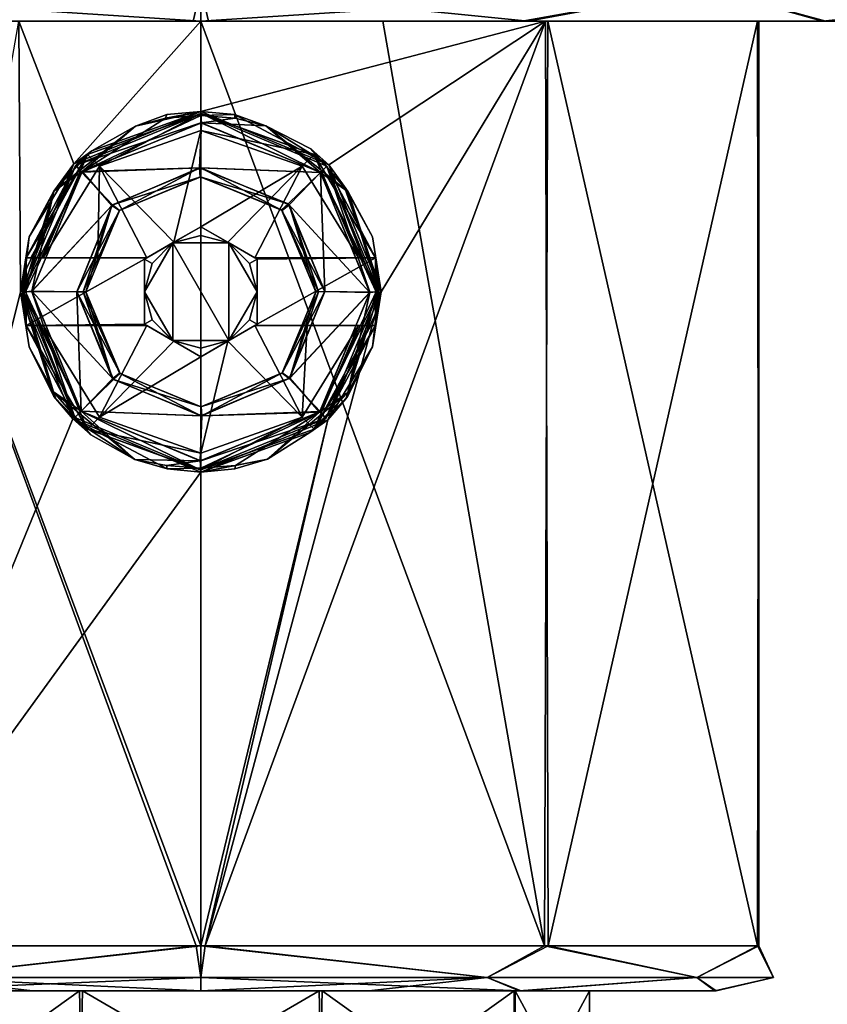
# Model space of a CAD drawing. Header units: metres. Extents: x -106 to 106, y -111 to 81.
# Tile 27 of 29: x 72 to 90, y 48 to 70. Entities that reach past the tile are written whole.
import ezdxf

# ---------------------------------------------------------------- set-up
doc = ezdxf.new("R2010")
doc.units = ezdxf.units.M
doc.layers.add('solid_20_422_013_000', color=7, linetype='CONTINUOUS')

msp = doc.modelspace()

# ---------------------------------------------------------------- linework, layer by layer
at = {"layer": 'solid_20_422_013_000'}
for points in [[(65.299713, 70.33223, -27.03989), (76.5, 70.33223, -29.267767), (69.235893, 69.599998, -26.522692)], [(65.299713, 70.33223, 27.03989), (69.365036, 69.599998, 26.557461), (76.498596, 69.599998, 27.5)], [(76.5, 70.33223, 29.267767), (65.299713, 70.33223, 27.03989), (76.498596, 69.599998, 27.5)], [(76.5, 70.33223, -29.267767), (76.331993, 69.599998, -27.499487), (69.235893, 69.599998, -26.522692)], [(76.5, 70.33223, -29.267767), (76.501564, 69.599998, -27.5), (76.331993, 69.599998, -27.499487)], [(76.5, 70.33223, 29.267767), (76.498596, 69.599998, 27.5), (76.667854, 69.599998, 27.499487)], [(87.700287, 70.33223, -27.03989), (76.501564, 69.599998, -27.5), (76.5, 70.33223, -29.267767)], [(76.5, 70.33223, 29.267767), (76.667854, 69.599998, 27.499487), (83.763962, 69.599998, 26.522732)], [(87.700287, 70.33223, 27.03989), (76.5, 70.33223, 29.267767), (83.763962, 69.599998, 26.522732)], [(87.700287, 70.33223, -27.03989), (83.635124, 69.599998, -26.557421), (76.501564, 69.599998, -27.5)], [(87.700287, 70.33223, -27.03989), (90.296646, 69.599998, -23.786655), (83.635124, 69.599998, -26.557421)], [(87.700287, 70.33223, 27.03989), (83.763962, 69.599998, 26.522732), (90.369064, 69.599998, 23.744745)], [(97.195435, 70.33223, 20.695436), (87.700287, 70.33223, 27.03989), (90.369064, 69.599998, 23.744745)], [(87.700287, 70.33223, -27.03989), (97.195435, 70.33223, -20.695436), (90.296646, 69.599998, -23.786655)], [(97.195435, 70.33223, -20.695436), (95.983017, 69.599998, -19.407423), (90.296646, 69.599998, -23.786655)], [(97.195435, 70.33223, 20.695436), (90.369064, 69.599998, 23.744745), (96.01371, 69.599998, 19.376944)], [(52.673527, 69.599998, 13.728121), (49.937359, 69.599998, 7.116449), (76.5, 69.599998, 13)], [(68.849533, 69.599998, 10.508718), (76.5, 69.599998, 13), (49.937359, 69.599998, 7.116449)], [(100.326553, 69.599998, -13.727984), (76.5, 69.599998, -13), (52.656326, 69.599998, -13.698055)], [(72.459999, 69.599998, -12.355215), (52.656326, 69.599998, -13.698055), (76.5, 69.599998, -13)], [(100.326553, 69.599998, -13.727984), (52.656326, 69.599998, -13.698055), (56.986179, 69.599998, -19.376833)], [(100.343597, 69.599998, 13.69819), (52.673527, 69.599998, 13.728121), (76.5, 69.599998, 13)], [(96.01371, 69.599998, 19.376944), (57.01709, 69.599998, 19.407536), (52.673527, 69.599998, 13.728121)], [(100.343597, 69.599998, 13.69819), (96.01371, 69.599998, 19.376944), (52.673527, 69.599998, 13.728121)], [(95.983017, 69.599998, -19.407423), (56.986179, 69.599998, -19.376833), (62.630802, 69.599998, -23.744667)], [(95.983017, 69.599998, -19.407423), (100.326553, 69.599998, -13.727984), (56.986179, 69.599998, -19.376833)], [(90.369064, 69.599998, 23.744745), (62.703495, 69.599998, 23.786736), (57.01709, 69.599998, 19.407536)], [(96.01371, 69.599998, 19.376944), (90.369064, 69.599998, 23.744745), (57.01709, 69.599998, 19.407536)], [(90.296646, 69.599998, -23.786655), (62.630802, 69.599998, -23.744667), (69.235893, 69.599998, -26.522692)], [(90.296646, 69.599998, -23.786655), (95.983017, 69.599998, -19.407423), (62.630802, 69.599998, -23.744667)], [(83.763962, 69.599998, 26.522732), (69.365036, 69.599998, 26.557461), (62.703495, 69.599998, 23.786736)], [(90.369064, 69.599998, 23.744745), (83.763962, 69.599998, 26.522732), (62.703495, 69.599998, 23.786736)], [(68.794022, 49.099998, 10.469857), (76.399704, 49.099998, 12.999613), (68.849533, 69.599998, 10.508718)], [(68.849533, 69.599998, 10.508718), (76.5, 49.099998, 13), (76.5, 69.599998, 13)], [(76.399704, 49.099998, 12.999613), (76.5, 49.099998, 13), (68.849533, 69.599998, 10.508718)], [(72.5, 63.599998, -12.369317), (68.875031, 49.099998, -10.528999), (72.459999, 69.599998, -12.355215)], [(83.635124, 69.599998, -26.557421), (69.235893, 69.599998, -26.522692), (76.331993, 69.599998, -27.499487)], [(83.635124, 69.599998, -26.557421), (90.296646, 69.599998, -23.786655), (69.235893, 69.599998, -26.522692)], [(76.667854, 69.599998, 27.499487), (76.498596, 69.599998, 27.5), (69.365036, 69.599998, 26.557461)], [(83.763962, 69.599998, 26.522732), (76.667854, 69.599998, 27.499487), (69.365036, 69.599998, 26.557461)], [(73.680435, 66.437263, -12.690408), (72.459999, 69.599998, -12.355215), (76.5, 69.599998, -13)], [(73.680435, 66.437263, -12.690408), (72.5, 63.599998, -12.369317), (72.459999, 69.599998, -12.355215)], [(73.680435, 66.437263, -12.690408), (76.5, 69.599998, -13), (76.5, 67.599998, -13)], [(83.635124, 69.599998, -26.557421), (76.331993, 69.599998, -27.499487), (76.501564, 69.599998, -27.5)], [(76.5, 69.599998, 13), (76.5, 49.099998, 13), (84.124969, 49.099998, 10.528999)], [(80.540001, 69.599998, 12.355215), (76.5, 69.599998, 13), (84.124969, 49.099998, 10.528999)], [(84.150467, 69.599998, -10.508718), (76.5, 67.599998, -13), (76.5, 69.599998, -13)], [(103.062683, 69.599998, -7.116297), (84.150467, 69.599998, -10.508718), (76.5, 69.599998, -13)], [(100.326553, 69.599998, -13.727984), (103.062683, 69.599998, -7.116297), (76.5, 69.599998, -13)], [(84.150467, 69.599998, -10.508718), (79.339111, 66.417702, -12.686115), (76.5, 67.599998, -13)], [(100.343597, 69.599998, 13.69819), (76.5, 69.599998, 13), (80.540001, 69.599998, 12.355215)], [(84.150467, 69.599998, -10.508718), (84.205978, 49.099998, -10.469857), (76.600296, 49.099998, -12.999613)], [(84.150467, 69.599998, -10.508718), (76.600296, 49.099998, -12.999613), (80.5, 63.599998, -12.369317)], [(84.150467, 69.599998, -10.508718), (80.5, 63.599998, -12.369317), (79.339111, 66.417702, -12.686115)], [(84.19809, 69.599998, 10.473439), (80.540001, 69.599998, 12.355215), (84.124969, 49.099998, 10.528999)], [(100.343597, 69.599998, 13.69819), (80.540001, 69.599998, 12.355215), (84.19809, 69.599998, 10.473439)], [(84.19809, 69.599998, 10.473439), (84.124969, 49.099998, 10.528999), (88.85128, 49.099998, 4.055358)], [(84.150467, 69.599998, -10.508718), (88.854843, 69.599998, -4.041787), (84.205978, 49.099998, -10.469857)], [(103.062683, 69.599998, -7.116297), (88.854843, 69.599998, -4.041787), (84.150467, 69.599998, -10.508718)], [(88.88723, 69.599998, 3.941628), (84.19809, 69.599998, 10.473439), (88.85128, 49.099998, 4.055358)], [(103.07576, 69.599998, 7.066522), (84.19809, 69.599998, 10.473439), (88.88723, 69.599998, 3.941628)], [(103.07576, 69.599998, 7.066522), (100.343597, 69.599998, 13.69819), (84.19809, 69.599998, 10.473439)], [(88.854843, 69.599998, -4.041787), (88.882202, 49.099998, -3.959944), (84.205978, 49.099998, -10.469857)], [(88.88723, 69.599998, 3.941628), (88.85128, 49.099998, 4.055358), (88.882202, 49.099998, -3.959944)], [(88.854843, 69.599998, -4.041787), (88.88723, 69.599998, 3.941628), (88.882202, 49.099998, -3.959944)], [(103.999893, 69.599998, -0.030452), (88.88723, 69.599998, 3.941628), (88.854843, 69.599998, -4.041787)], [(103.062683, 69.599998, -7.116297), (103.999893, 69.599998, -0.030452), (88.854843, 69.599998, -4.041787)], [(103.999893, 69.599998, -0.030452), (103.07576, 69.599998, 7.066522), (88.88723, 69.599998, 3.941628)], [(74.08094, 66.722603, -8.277155), (73.680435, 66.437263, -12.690408), (76.5, 67.599998, -13)], [(76.515854, 67.549965, -10.9), (73.723793, 66.409836, -10.9), (76.50325, 67.348602, -10.7)], [(73.986038, 66.646721, -12.051724), (73.723793, 66.409836, -10.9), (76.515854, 67.549965, -10.9)], [(73.867081, 66.269318, -8.7), (75.718155, 67.449532, -8.587481), (76.499557, 67.509315, -8.623)], [(76.515427, 67.348694, -8.7), (73.867081, 66.269318, -8.7), (76.499557, 67.509315, -8.623)], [(76.5, 67.550003, -12.051724), (73.986038, 66.646721, -12.051724), (76.515854, 67.549965, -10.9)], [(74.25087, 66.382431, -12.535121), (73.986038, 66.646721, -12.051724), (76.5, 67.550003, -12.051724)], [(74.08094, 66.722603, -8.277155), (76.5, 67.599998, -13), (75.050621, 67.274483, -8.5)], [(76.5, 67.17778, -12.535121), (74.25087, 66.382431, -12.535121), (76.5, 67.550003, -12.051724)], [(75.745354, 67.528168, -8.590795), (75.050621, 67.274483, -8.5), (76.5, 67.599998, -13)], [(75.718155, 67.449532, -8.587481), (75.050621, 67.274483, -8.5), (75.745354, 67.528168, -8.590795)], [(75.718155, 67.449532, -8.587481), (75.745354, 67.528168, -8.590795), (76.498177, 67.599998, -8.622004)], [(76.499557, 67.509315, -8.623), (75.718155, 67.449532, -8.587481), (76.498177, 67.599998, -8.622004)], [(76.498177, 67.599998, -8.622004), (75.745354, 67.528168, -8.590795), (76.5, 67.599998, -13)], [(77.248299, 67.529381, -8.591336), (76.498177, 67.599998, -8.622004), (76.5, 67.599998, -13)], [(76.499557, 67.509315, -8.623), (76.498177, 67.599998, -8.622004), (77.248299, 67.529381, -8.591336)], [(77.262337, 67.452583, -8.589235), (76.499557, 67.509315, -8.623), (77.248299, 67.529381, -8.591336)], [(76.515427, 67.348694, -8.7), (76.499557, 67.509315, -8.623), (77.262337, 67.452583, -8.589235)], [(77.248299, 67.529381, -8.591336), (76.5, 67.599998, -13), (79.339111, 66.417702, -12.686115)], [(79.013962, 66.646721, -12.051724), (76.5, 67.550003, -12.051724), (76.515854, 67.549965, -10.9)], [(76.5, 67.17778, -12.535121), (76.5, 67.550003, -12.051724), (79.013962, 66.646721, -12.051724)], [(76.515854, 67.549965, -10.9), (76.50325, 67.348602, -10.7), (79.154549, 66.248138, -10.7)], [(79.298668, 66.387459, -10.9), (76.515854, 67.549965, -10.9), (79.154549, 66.248138, -10.7)], [(79.013962, 66.646721, -12.051724), (76.515854, 67.549965, -10.9), (79.298668, 66.387459, -10.9)], [(77.248299, 67.529381, -8.591336), (79.339111, 66.417702, -12.686115), (77.942062, 67.277359, -8.5)], [(77.262337, 67.452583, -8.589235), (77.248299, 67.529381, -8.591336), (77.942062, 67.277359, -8.5)], [(74.08094, 66.722603, -8.277155), (75.050621, 67.274483, -8.5), (73.239937, 65.830353, -8.5)], [(73.867081, 66.269318, -8.7), (73.239937, 65.830353, -8.5), (75.050621, 67.274483, -8.5)], [(73.723793, 66.409836, -10.9), (73.849709, 66.251724, -10.7), (76.50325, 67.348602, -10.7)], [(76.50325, 67.348602, -10.7), (73.849709, 66.251724, -10.7), (76.500061, 66.349854, -10.7)], [(73.867081, 66.269318, -8.7), (75.050621, 67.274483, -8.5), (75.718155, 67.449532, -8.587481)], [(76.473846, 66.349724, -8.7), (73.867081, 66.269318, -8.7), (76.515427, 67.348694, -8.7)], [(76.473846, 66.349724, -8.7), (76.515427, 67.348694, -8.7), (79.154747, 66.247612, -8.7)], [(79.154549, 66.248138, -10.7), (76.50325, 67.348602, -10.7), (76.500061, 66.349854, -10.7)], [(76.515427, 67.348694, -8.7), (77.262337, 67.452583, -8.589235), (77.942062, 67.277359, -8.5)], [(79.154747, 66.247612, -8.7), (76.515427, 67.348694, -8.7), (77.942062, 67.277359, -8.5)], [(77.942062, 67.277359, -8.5), (79.339111, 66.417702, -12.686115), (78.939758, 66.769791, -8.27139)], [(79.767952, 65.818779, -8.5), (77.942062, 67.277359, -8.5), (78.939758, 66.769791, -8.27139)], [(79.154747, 66.247612, -8.7), (77.942062, 67.277359, -8.5), (79.767952, 65.818779, -8.5)], [(75.899551, 64.696709, -12.944056), (74.25087, 66.382431, -12.535121), (76.5, 67.17778, -12.535121)], [(76.5, 65.043373, -12.925397), (75.899551, 64.696709, -12.944056), (76.5, 67.17778, -12.535121)], [(78.74913, 66.382431, -12.535121), (76.5, 67.17778, -12.535121), (79.013962, 66.646721, -12.051724)], [(76.5, 65.043373, -12.925397), (76.5, 67.17778, -12.535121), (78.74913, 66.382431, -12.535121)], [(73.986038, 66.646721, -12.051724), (72.621857, 64.349998, -12.051724), (73.723793, 66.409836, -10.9)], [(72.727173, 64.349998, -12.355588), (72.621857, 64.349998, -12.051724), (73.986038, 66.646721, -12.051724)], [(73.001717, 64.349998, -12.535121), (72.727173, 64.349998, -12.355588), (73.986038, 66.646721, -12.051724)], [(74.25087, 66.382431, -12.535121), (73.001717, 64.349998, -12.535121), (73.986038, 66.646721, -12.051724)], [(73.32093, 65.944351, -8.007739), (74.08094, 66.722603, -8.277155), (73.239937, 65.830353, -8.5)], [(73.32093, 65.944351, -8.007739), (73.680435, 66.437263, -12.690408), (74.08094, 66.722603, -8.277155)], [(78.74913, 66.382431, -12.535121), (79.013962, 66.646721, -12.051724), (79.998283, 64.349998, -12.535121)], [(78.939758, 66.769791, -8.27139), (79.339111, 66.417702, -12.686115), (79.678955, 65.944511, -8.0076)], [(79.767952, 65.818779, -8.5), (78.939758, 66.769791, -8.27139), (79.718094, 65.890495, -8)], [(78.939758, 66.769791, -8.27139), (79.678955, 65.944511, -8.0076), (79.718094, 65.890495, -8)], [(80.378143, 64.349998, -11.5), (79.013962, 66.646721, -12.051724), (79.298668, 66.387459, -10.9)], [(80.378143, 64.349998, -11.5), (80.378143, 64.349998, -12.051724), (79.013962, 66.646721, -12.051724)], [(79.998283, 64.349998, -12.535121), (79.013962, 66.646721, -12.051724), (80.378143, 64.349998, -12.051724)], [(72.5, 63.599998, -8), (72.5, 63.599998, -12.369317), (73.680435, 66.437263, -12.690408)], [(72.689781, 64.817482, -8), (72.5, 63.599998, -8), (73.680435, 66.437263, -12.690408)], [(73.723793, 66.409836, -10.9), (72.550003, 63.599998, -10.9), (73.849709, 66.251724, -10.7)], [(72.550003, 63.599998, -11.5), (72.550003, 63.599998, -10.9), (73.723793, 66.409836, -10.9)], [(72.568008, 63.976719, -11.5), (72.550003, 63.599998, -11.5), (73.723793, 66.409836, -10.9)], [(72.621857, 64.349998, -11.5), (72.568008, 63.976719, -11.5), (73.723793, 66.409836, -10.9)], [(72.621857, 64.349998, -12.051724), (72.621857, 64.349998, -11.5), (73.723793, 66.409836, -10.9)], [(72.689781, 64.817482, -8), (73.680435, 66.437263, -12.690408), (73.28186, 65.890434, -8)], [(74.211388, 64.349998, -12.791321), (73.001717, 64.349998, -12.535121), (74.25087, 66.382431, -12.535121)], [(73.28186, 65.890434, -8), (73.680435, 66.437263, -12.690408), (73.32093, 65.944351, -8.007739)], [(75.299042, 64.349998, -12.928216), (74.211388, 64.349998, -12.791321), (74.25087, 66.382431, -12.535121)], [(75.899551, 64.696709, -12.944056), (75.299042, 64.349998, -12.928216), (74.25087, 66.382431, -12.535121)], [(77.100449, 64.696709, -12.944056), (76.5, 65.043373, -12.925397), (78.74913, 66.382431, -12.535121)], [(77.100449, 64.696709, -12.944056), (78.74913, 66.382431, -12.535121), (77.700958, 64.349998, -12.928216)], [(78.74913, 66.382431, -12.535121), (79.998283, 64.349998, -12.535121), (77.700958, 64.349998, -12.928216)], [(79.298668, 66.387459, -10.9), (79.154549, 66.248138, -10.7), (80.250885, 63.594982, -10.7)], [(79.298668, 66.387459, -10.9), (80.250885, 63.594982, -10.7), (80.391731, 63.599998, -10.758893)], [(79.298668, 66.387459, -10.9), (80.391731, 63.599998, -10.758893), (80.449997, 63.599998, -10.9)], [(80.378143, 64.349998, -11.5), (79.298668, 66.387459, -10.9), (80.449997, 63.599998, -10.9)], [(79.678955, 65.944511, -8.0076), (79.339111, 66.417702, -12.686115), (80.5, 63.599998, -12.369317)], [(72.608269, 63.599998, -10.758893), (73.849709, 66.251724, -10.7), (72.550003, 63.599998, -10.9)], [(72.608269, 63.599998, -10.758893), (72.749115, 63.605019, -10.7), (73.849709, 66.251724, -10.7)], [(73.849709, 66.251724, -10.7), (72.749115, 63.605019, -10.7), (74.538048, 65.526703, -10.7)], [(73.867081, 66.269318, -8.7), (72.749123, 63.615284, -8.7), (73.239937, 65.830353, -8.5)], [(74.524498, 65.512703, -8.7), (72.749123, 63.615284, -8.7), (73.867081, 66.269318, -8.7)], [(73.849709, 66.251724, -10.7), (74.538048, 65.526703, -10.7), (76.500061, 66.349854, -10.7)], [(76.473846, 66.349724, -8.7), (74.524498, 65.512703, -8.7), (73.867081, 66.269318, -8.7)], [(74.69294, 65.39917, -8.9), (74.524498, 65.512703, -8.7), (76.473846, 66.349724, -8.7)], [(76.500061, 66.349854, -10.7), (74.538048, 65.526703, -10.7), (76.5, 66.150002, -10.5)], [(76.488838, 66.149979, -8.9), (74.69294, 65.39917, -8.9), (76.473846, 66.349724, -8.7)], [(78.441147, 65.54776, -8.7), (76.473846, 66.349724, -8.7), (79.154747, 66.247612, -8.7)], [(76.488838, 66.149979, -8.9), (76.473846, 66.349724, -8.7), (78.441147, 65.54776, -8.7)], [(76.500061, 66.349854, -10.7), (76.5, 66.150002, -10.5), (78.303123, 65.403122, -10.5)], [(78.459648, 65.529083, -10.7), (76.500061, 66.349854, -10.7), (78.303123, 65.403122, -10.5)], [(79.154549, 66.248138, -10.7), (76.500061, 66.349854, -10.7), (78.459648, 65.529083, -10.7)], [(78.441147, 65.54776, -8.7), (79.154747, 66.247612, -8.7), (80.250877, 63.584717, -8.7)], [(79.154549, 66.248138, -10.7), (78.459648, 65.529083, -10.7), (79.250839, 63.60421, -10.7)], [(80.250885, 63.594982, -10.7), (79.154549, 66.248138, -10.7), (79.250839, 63.60421, -10.7)], [(79.154747, 66.247612, -8.7), (80.449966, 63.583904, -8.5), (80.391418, 63.599998, -8.641421)], [(79.154747, 66.247612, -8.7), (79.767952, 65.818779, -8.5), (80.449966, 63.583904, -8.5)], [(79.154747, 66.247612, -8.7), (80.391418, 63.599998, -8.641421), (80.250877, 63.584717, -8.7)], [(73.28186, 65.890434, -8), (73.32093, 65.944351, -8.007739), (73.239937, 65.830353, -8.5)], [(74.538048, 65.526703, -10.7), (74.696877, 65.403122, -10.5), (76.5, 66.150002, -10.5)], [(74.696877, 65.403122, -10.5), (74.69294, 65.39917, -8.9), (76.488838, 66.149979, -8.9)], [(76.5, 66.150002, -10.5), (74.696877, 65.403122, -10.5), (76.488838, 66.149979, -8.9)], [(76.5, 66.150002, -10.5), (76.488838, 66.149979, -8.9), (78.291245, 65.414917, -8.9)], [(78.291245, 65.414917, -8.9), (76.488838, 66.149979, -8.9), (78.441147, 65.54776, -8.7)], [(78.303123, 65.403122, -10.5), (76.5, 66.150002, -10.5), (78.291245, 65.414917, -8.9)], [(79.678955, 65.944511, -8.0076), (80.5, 63.599998, -12.369317), (79.718094, 65.890495, -8)], [(72.689781, 64.817482, -8), (73.239937, 65.830353, -8.5), (72.550018, 63.610729, -8.5)], [(72.608582, 63.599998, -8.641421), (72.550018, 63.610729, -8.5), (73.239937, 65.830353, -8.5)], [(72.608582, 63.599998, -8.641421), (73.239937, 65.830353, -8.5), (72.749123, 63.615284, -8.7)], [(72.689781, 64.817482, -8), (73.28186, 65.890434, -8), (73.239937, 65.830353, -8.5)], [(79.718094, 65.890495, -8), (80.5, 63.599998, -12.369317), (80.310204, 64.817513, -8)], [(79.767952, 65.818779, -8.5), (79.718094, 65.890495, -8), (80.310204, 64.817513, -8)], [(79.767952, 65.818779, -8.5), (80.5, 63.599998, -8), (80.449966, 63.583904, -8.5)], [(79.767952, 65.818779, -8.5), (80.310204, 64.817513, -8), (80.5, 63.599998, -8)], [(72.749115, 63.605019, -10.7), (73.749161, 63.595791, -10.7), (74.538048, 65.526703, -10.7)], [(74.524498, 65.512703, -8.7), (73.749199, 63.595985, -8.7), (72.749123, 63.615284, -8.7)], [(74.538048, 65.526703, -10.7), (73.749161, 63.595791, -10.7), (74.696877, 65.403122, -10.5)], [(73.891136, 63.599998, -8.758295), (73.749199, 63.595985, -8.7), (74.524498, 65.512703, -8.7)], [(73.891136, 63.599998, -8.758295), (74.524498, 65.512703, -8.7), (73.949997, 63.599998, -8.9)], [(74.69294, 65.39917, -8.9), (73.949997, 63.599998, -8.9), (74.524498, 65.512703, -8.7)], [(78.291245, 65.414917, -8.9), (78.441147, 65.54776, -8.7), (79.250801, 63.604015, -8.7)], [(78.459648, 65.529083, -10.7), (78.303123, 65.403122, -10.5), (79.050003, 63.599998, -10.5)], [(79.250801, 63.604015, -8.7), (78.441147, 65.54776, -8.7), (80.250877, 63.584717, -8.7)], [(78.459648, 65.529083, -10.7), (79.050003, 63.599998, -10.5), (79.108543, 63.599998, -10.641384)], [(78.459648, 65.529083, -10.7), (79.108543, 63.599998, -10.641384), (79.250839, 63.60421, -10.7)], [(73.891457, 63.599998, -10.641384), (74.696877, 65.403122, -10.5), (73.749161, 63.595791, -10.7)], [(73.891457, 63.599998, -10.641384), (73.949997, 63.599998, -10.5), (74.696877, 65.403122, -10.5)], [(74.696877, 65.403122, -10.5), (73.949997, 63.599998, -10.5), (74.69294, 65.39917, -8.9)], [(73.949997, 63.599998, -10.5), (73.949997, 63.599998, -8.9), (74.69294, 65.39917, -8.9)], [(78.291245, 65.414917, -8.9), (79.250801, 63.604015, -8.7), (79.108864, 63.599998, -8.758295)], [(78.291245, 65.414917, -8.9), (79.108864, 63.599998, -8.758295), (79.050003, 63.599998, -8.9)], [(78.303123, 65.403122, -10.5), (78.291245, 65.414917, -8.9), (79.050003, 63.599998, -8.9)], [(79.050003, 63.599998, -10.5), (78.303123, 65.403122, -10.5), (79.050003, 63.599998, -8.9)], [(76.5, 65.043373, -9.5), (75.25, 64.321686, -11.5), (75.299042, 64.349998, -11.5)], [(75.875, 64.682533, -9.5), (75.25, 64.321686, -11.5), (76.5, 65.043373, -9.5)], [(76.5, 65.043373, -12.925397), (75.299042, 64.349998, -12.928216), (75.899551, 64.696709, -12.944056)], [(75.299042, 64.349998, -11.5), (75.299042, 64.349998, -12.928216), (76.5, 65.043373, -12.925397)], [(76.5, 65.043373, -9.5), (75.299042, 64.349998, -11.5), (76.5, 65.043373, -12.925397)], [(76.5, 64.849548, -9.5), (75.875, 64.682533, -9.5), (76.5, 65.043373, -9.5)], [(76.5, 64.849548, -9.5), (75.877609, 64.684036, -8.599811), (75.875, 64.682533, -9.5)], [(76.5, 64.849548, -9.5), (77.123192, 64.683571, -8.599773), (75.877609, 64.684036, -8.599811)], [(76.5, 65.043373, -12.925397), (77.700958, 64.349998, -12.928216), (77.700958, 64.349998, -11.5)], [(77.75, 64.321686, -9.5), (76.5, 65.043373, -12.925397), (77.700958, 64.349998, -11.5)], [(77.100449, 64.696709, -12.944056), (77.700958, 64.349998, -12.928216), (76.5, 65.043373, -12.925397)], [(77.125, 64.682533, -9.5), (76.5, 65.043373, -12.925397), (77.75, 64.321686, -9.5)], [(77.125, 64.682533, -9.5), (76.5, 65.043373, -9.5), (76.5, 65.043373, -12.925397)], [(76.5, 64.849548, -9.5), (76.5, 65.043373, -9.5), (77.125, 64.682533, -9.5)], [(76.5, 64.849548, -9.5), (77.125, 64.682533, -9.5), (77.123192, 64.683571, -8.599773)], [(72.689781, 64.817482, -8), (72.550018, 63.610729, -8.5), (72.5, 63.599998, -8)], [(75.877609, 64.684036, -8.599811), (75.25, 63.599998, -8.531919), (75.875, 64.682533, -9.5)], [(75.877609, 64.684036, -8.599811), (75.876785, 62.516438, -8.599771), (75.25, 63.599998, -8.531919)], [(75.875, 64.682533, -9.5), (75.25, 64.321686, -9.5), (75.25, 64.321686, -11.5)], [(75.417862, 64.22477, -9.5), (75.25, 64.321686, -9.5), (75.875, 64.682533, -9.5)], [(75.417862, 64.22477, -9.5), (75.875, 64.682533, -9.5), (75.25, 63.599998, -8.531919)], [(75.877609, 64.684036, -8.599811), (77.122398, 62.515972, -8.59981), (75.876785, 62.516438, -8.599771)], [(75.877609, 64.684036, -8.599811), (77.123192, 64.683571, -8.599773), (77.122398, 62.515972, -8.59981)], [(77.123192, 64.683571, -8.599773), (77.75, 63.599998, -8.531919), (77.122398, 62.515972, -8.59981)], [(77.123192, 64.683571, -8.599773), (77.75, 63.599998, -9.5), (77.75, 63.599998, -8.531919)], [(77.582138, 64.22477, -9.5), (77.75, 63.599998, -9.5), (77.123192, 64.683571, -8.599773)], [(77.582138, 64.22477, -9.5), (77.123192, 64.683571, -8.599773), (77.125, 64.682533, -9.5)], [(77.582138, 64.22477, -9.5), (77.125, 64.682533, -9.5), (77.75, 64.321686, -9.5)], [(80.310204, 64.817513, -8), (80.5, 63.599998, -12.369317), (80.5, 63.599998, -8)], [(72.568008, 63.223282, -11.5), (72.568008, 63.976719, -11.5), (72.621857, 64.349998, -11.5)], [(72.568008, 63.223282, -11.5), (72.621857, 64.349998, -11.5), (72.621857, 62.849998, -11.5)], [(72.727173, 64.349998, -12.355588), (72.621857, 64.349998, -11.5), (72.621857, 64.349998, -12.051724)], [(75.299042, 64.349998, -11.5), (72.621857, 62.849998, -11.5), (72.621857, 64.349998, -11.5)], [(73.001717, 64.349998, -12.535121), (72.621857, 64.349998, -11.5), (72.727173, 64.349998, -12.355588)], [(74.211388, 64.349998, -12.791321), (72.621857, 64.349998, -11.5), (73.001717, 64.349998, -12.535121)], [(75.299042, 64.349998, -12.928216), (72.621857, 64.349998, -11.5), (74.211388, 64.349998, -12.791321)], [(75.299042, 64.349998, -11.5), (72.621857, 64.349998, -11.5), (75.299042, 64.349998, -12.928216)], [(75.25, 64.321686, -11.5), (72.621857, 62.849998, -11.5), (75.299042, 64.349998, -11.5)], [(75.25, 64.321686, -11.5), (75.25, 62.878311, -11.5), (72.621857, 62.849998, -11.5)], [(75.25, 64.321686, -9.5), (75.25, 62.878311, -11.5), (75.25, 64.321686, -11.5)], [(75.25, 63.599998, -9.5), (75.25, 62.878311, -11.5), (75.25, 64.321686, -9.5)], [(75.417862, 64.22477, -9.5), (75.25, 63.599998, -9.5), (75.25, 64.321686, -9.5)], [(75.417862, 64.22477, -9.5), (75.25, 63.599998, -8.531919), (75.25, 63.599998, -9.5)], [(77.582138, 64.22477, -9.5), (77.75, 64.321686, -9.5), (77.75, 63.599998, -9.5)], [(77.700958, 64.349998, -11.5), (80.378143, 64.349998, -12.051724), (80.378143, 64.349998, -11.5)], [(80.272827, 64.349998, -12.355337), (80.378143, 64.349998, -12.051724), (77.700958, 64.349998, -11.5)], [(77.700958, 62.849998, -11.5), (80.378143, 64.349998, -11.5), (80.378143, 62.849998, -11.5)], [(77.75, 64.321686, -11.5), (77.700958, 64.349998, -11.5), (80.378143, 64.349998, -11.5)], [(77.700958, 62.849998, -11.5), (77.75, 62.878311, -11.5), (80.378143, 64.349998, -11.5)], [(77.75, 64.321686, -9.5), (77.700958, 64.349998, -11.5), (77.75, 64.321686, -11.5)], [(78.788612, 64.349998, -12.791321), (79.998283, 64.349998, -12.535121), (77.700958, 64.349998, -11.5)], [(80.272827, 64.349998, -12.355337), (77.700958, 64.349998, -11.5), (79.998283, 64.349998, -12.535121)], [(77.700958, 64.349998, -12.928216), (78.788612, 64.349998, -12.791321), (77.700958, 64.349998, -11.5)], [(77.700958, 64.349998, -12.928216), (79.998283, 64.349998, -12.535121), (78.788612, 64.349998, -12.791321)], [(77.75, 62.878311, -11.5), (77.75, 64.321686, -11.5), (80.378143, 64.349998, -11.5)], [(77.75, 62.878311, -9.5), (77.75, 64.321686, -11.5), (77.75, 62.878311, -11.5)], [(77.75, 63.599998, -9.5), (77.75, 64.321686, -11.5), (77.75, 62.878311, -9.5)], [(77.75, 63.599998, -9.5), (77.75, 64.321686, -9.5), (77.75, 64.321686, -11.5)], [(80.272827, 64.349998, -12.355337), (79.998283, 64.349998, -12.535121), (80.378143, 64.349998, -12.051724)], [(80.431992, 63.976715, -11.5), (80.378143, 64.349998, -11.5), (80.449997, 63.599998, -10.9)], [(80.378143, 62.849998, -11.5), (80.378143, 64.349998, -11.5), (80.431992, 63.976715, -11.5)], [(72.568008, 63.223282, -11.5), (72.550003, 63.599998, -11.5), (72.568008, 63.976719, -11.5)], [(80.378143, 62.849998, -11.5), (80.431992, 63.976715, -11.5), (80.431992, 63.223282, -11.5)], [(80.449997, 63.599998, -11.5), (80.431992, 63.976715, -11.5), (80.449997, 63.599998, -10.9)], [(80.431992, 63.223282, -11.5), (80.431992, 63.976715, -11.5), (80.449997, 63.599998, -11.5)], [(72.5, 63.599998, -12.369317), (73.661125, 60.782063, -12.686167), (68.875031, 49.099998, -10.528999)], [(73.232178, 61.381023, -8.5), (72.5, 63.599998, -8), (72.550018, 63.610729, -8.5)], [(73.281906, 61.224316, -8), (73.661125, 60.782063, -12.686167), (72.5, 63.599998, -12.369317)], [(73.241127, 61.280571, -8), (73.281906, 61.224316, -8), (72.5, 63.599998, -12.369317)], [(72.689781, 62.382523, -8), (73.241127, 61.280571, -8), (72.5, 63.599998, -12.369317)], [(72.5, 63.599998, -8), (72.689781, 62.382523, -8), (72.5, 63.599998, -12.369317)], [(73.232178, 61.381023, -8.5), (72.689781, 62.382523, -8), (72.5, 63.599998, -8)], [(72.608269, 63.599998, -10.758893), (72.550003, 63.599998, -10.9), (73.701332, 60.812538, -10.9)], [(72.621857, 62.849998, -11.5), (73.701332, 60.812538, -10.9), (72.550003, 63.599998, -10.9)], [(72.568008, 63.223282, -11.5), (72.550003, 63.599998, -10.9), (72.550003, 63.599998, -11.5)], [(72.568008, 63.223282, -11.5), (72.621857, 62.849998, -11.5), (72.550003, 63.599998, -10.9)], [(73.845253, 60.952389, -8.7), (73.232178, 61.381023, -8.5), (72.550018, 63.610729, -8.5)], [(72.608582, 63.599998, -8.641421), (73.845253, 60.952389, -8.7), (72.550018, 63.610729, -8.5)], [(72.608269, 63.599998, -10.758893), (73.701332, 60.812538, -10.9), (72.749115, 63.605019, -10.7)], [(72.608582, 63.599998, -8.641421), (72.749123, 63.615284, -8.7), (73.845253, 60.952389, -8.7)], [(73.84539, 60.951935, -10.7), (73.749161, 63.595791, -10.7), (72.749115, 63.605019, -10.7)], [(73.701332, 60.812538, -10.9), (73.84539, 60.951935, -10.7), (72.749115, 63.605019, -10.7)], [(74.558853, 61.652245, -8.7), (73.845253, 60.952389, -8.7), (72.749123, 63.615284, -8.7)], [(74.558853, 61.652245, -8.7), (72.749123, 63.615284, -8.7), (73.749199, 63.595985, -8.7)], [(73.891457, 63.599998, -10.641384), (73.749161, 63.595791, -10.7), (74.540352, 61.670918, -10.7)], [(73.84539, 60.951935, -10.7), (74.540352, 61.670918, -10.7), (73.749161, 63.595791, -10.7)], [(73.891136, 63.599998, -8.758295), (74.708755, 61.78508, -8.9), (73.749199, 63.595985, -8.7)], [(74.708755, 61.78508, -8.9), (74.558853, 61.652245, -8.7), (73.749199, 63.595985, -8.7)], [(73.891136, 63.599998, -8.758295), (73.949997, 63.599998, -8.9), (74.708755, 61.78508, -8.9)], [(73.891457, 63.599998, -10.641384), (74.540352, 61.670918, -10.7), (73.949997, 63.599998, -10.5)], [(74.696877, 61.796879, -10.5), (74.708755, 61.78508, -8.9), (73.949997, 63.599998, -8.9)], [(74.696877, 61.796879, -10.5), (73.949997, 63.599998, -8.9), (73.949997, 63.599998, -10.5)], [(74.540352, 61.670918, -10.7), (74.696877, 61.796879, -10.5), (73.949997, 63.599998, -10.5)], [(75.25, 63.599998, -9.5), (75.25, 62.878311, -9.5), (75.25, 62.878311, -11.5)], [(75.417862, 62.975227, -9.5), (75.25, 62.878311, -9.5), (75.25, 63.599998, -9.5)], [(75.25, 63.599998, -8.531919), (75.876785, 62.516438, -8.599771), (75.25, 63.599998, -9.5)], [(75.417862, 62.975227, -9.5), (75.25, 63.599998, -9.5), (75.876785, 62.516438, -8.599771)], [(79.319565, 60.762741, -12.690408), (80.5, 63.599998, -12.369317), (76.600296, 49.099998, -12.999613)], [(77.122398, 62.515972, -8.59981), (77.75, 63.599998, -8.531919), (77.125, 62.517467, -9.5)], [(77.582138, 62.975227, -9.5), (77.125, 62.517467, -9.5), (77.75, 63.599998, -8.531919)], [(77.582138, 62.975227, -9.5), (77.75, 63.599998, -9.5), (77.75, 62.878311, -9.5)], [(77.582138, 62.975227, -9.5), (77.75, 63.599998, -8.531919), (77.75, 63.599998, -9.5)], [(79.250839, 63.60421, -10.7), (79.108543, 63.599998, -10.641384), (78.303123, 61.796879, -10.5)], [(78.461952, 61.673294, -10.7), (79.250839, 63.60421, -10.7), (78.303123, 61.796879, -10.5)], [(78.303123, 61.796879, -10.5), (79.050003, 63.599998, -10.5), (78.30706, 61.800827, -8.9)], [(79.108543, 63.599998, -10.641384), (79.050003, 63.599998, -10.5), (78.303123, 61.796879, -10.5)], [(78.30706, 61.800827, -8.9), (79.050003, 63.599998, -8.9), (78.475502, 61.687294, -8.7)], [(79.050003, 63.599998, -10.5), (79.050003, 63.599998, -8.9), (78.30706, 61.800827, -8.9)], [(80.250885, 63.594982, -10.7), (79.250839, 63.60421, -10.7), (78.461952, 61.673294, -10.7)], [(79.150307, 60.948296, -10.7), (80.250885, 63.594982, -10.7), (78.461952, 61.673294, -10.7)], [(78.475502, 61.687294, -8.7), (79.250801, 63.604015, -8.7), (80.250877, 63.584717, -8.7)], [(79.108864, 63.599998, -8.758295), (79.250801, 63.604015, -8.7), (78.475502, 61.687294, -8.7)], [(79.050003, 63.599998, -8.9), (79.108864, 63.599998, -8.758295), (78.475502, 61.687294, -8.7)], [(78.475502, 61.687294, -8.7), (80.250877, 63.584717, -8.7), (79.132919, 60.930683, -8.7)], [(79.132919, 60.930683, -8.7), (80.250877, 63.584717, -8.7), (79.760063, 61.369644, -8.5)], [(80.391731, 63.599998, -10.758893), (80.250885, 63.594982, -10.7), (79.150307, 60.948296, -10.7)], [(80.449997, 63.599998, -10.9), (80.391731, 63.599998, -10.758893), (79.150307, 60.948296, -10.7)], [(79.276207, 60.790165, -10.9), (80.449997, 63.599998, -10.9), (79.150307, 60.948296, -10.7)], [(80.449997, 63.599998, -11.5), (80.449997, 63.599998, -10.9), (79.276207, 60.790165, -10.9)], [(80.431992, 63.223282, -11.5), (80.449997, 63.599998, -11.5), (79.276207, 60.790165, -10.9)], [(80.5, 63.599998, -8), (80.5, 63.599998, -12.369317), (79.319565, 60.762741, -12.690408)], [(80.310219, 62.382523, -8), (80.5, 63.599998, -8), (79.319565, 60.762741, -12.690408)], [(80.391418, 63.599998, -8.641421), (80.449966, 63.583904, -8.5), (79.760063, 61.369644, -8.5)], [(80.250877, 63.584717, -8.7), (80.391418, 63.599998, -8.641421), (79.760063, 61.369644, -8.5)], [(80.449966, 63.583904, -8.5), (80.310219, 62.382523, -8), (79.760063, 61.369644, -8.5)], [(80.449966, 63.583904, -8.5), (80.5, 63.599998, -8), (80.310219, 62.382523, -8)], [(80.378143, 62.849998, -11.5), (80.431992, 63.223282, -11.5), (79.276207, 60.790165, -10.9)], [(75.417862, 62.975227, -9.5), (75.875, 62.517467, -9.5), (75.25, 62.878311, -9.5)], [(75.417862, 62.975227, -9.5), (75.876785, 62.516438, -8.599771), (75.875, 62.517467, -9.5)], [(77.582138, 62.975227, -9.5), (77.75, 62.878311, -9.5), (77.125, 62.517467, -9.5)], [(75.25, 62.878311, -11.5), (75.299042, 62.849998, -11.5), (72.621857, 62.849998, -11.5)], [(72.621857, 62.849998, -11.5), (73.986038, 60.55328, -12.051724), (73.701332, 60.812538, -10.9)], [(72.621857, 62.849998, -11.5), (72.621857, 62.849998, -12.051724), (73.986038, 60.55328, -12.051724)], [(73.001717, 62.849998, -12.535121), (73.986038, 60.55328, -12.051724), (72.621857, 62.849998, -12.051724)], [(75.299042, 62.849998, -11.5), (72.621857, 62.849998, -12.051724), (72.621857, 62.849998, -11.5)], [(72.727173, 62.849998, -12.355337), (72.621857, 62.849998, -12.051724), (75.299042, 62.849998, -11.5)], [(72.727173, 62.849998, -12.355337), (73.001717, 62.849998, -12.535121), (72.621857, 62.849998, -12.051724)], [(72.727173, 62.849998, -12.355337), (75.299042, 62.849998, -11.5), (73.001717, 62.849998, -12.535121)], [(74.25087, 60.81757, -12.535121), (73.986038, 60.55328, -12.051724), (73.001717, 62.849998, -12.535121)], [(74.142174, 62.849998, -12.779625), (73.001717, 62.849998, -12.535121), (75.299042, 62.849998, -11.5)], [(75.299042, 62.849998, -12.928216), (73.001717, 62.849998, -12.535121), (74.142174, 62.849998, -12.779625)], [(74.25087, 60.81757, -12.535121), (73.001717, 62.849998, -12.535121), (75.299042, 62.849998, -12.928216)], [(75.299042, 62.849998, -12.928216), (74.142174, 62.849998, -12.779625), (75.299042, 62.849998, -11.5)], [(75.899551, 62.503296, -12.944056), (74.25087, 60.81757, -12.535121), (75.299042, 62.849998, -12.928216)], [(75.25, 62.878311, -9.5), (75.299042, 62.849998, -11.5), (75.25, 62.878311, -11.5)], [(75.25, 62.878311, -9.5), (76.5, 62.156624, -12.925397), (75.299042, 62.849998, -11.5)], [(75.875, 62.517467, -9.5), (76.5, 62.156624, -12.925397), (75.25, 62.878311, -9.5)], [(76.5, 62.156624, -12.925397), (75.299042, 62.849998, -12.928216), (75.299042, 62.849998, -11.5)], [(75.899551, 62.503296, -12.944056), (75.299042, 62.849998, -12.928216), (76.5, 62.156624, -12.925397)], [(76.5, 62.156624, -9.5), (77.75, 62.878311, -11.5), (77.700958, 62.849998, -11.5)], [(76.5, 62.156624, -9.5), (77.125, 62.517467, -9.5), (77.75, 62.878311, -11.5)], [(76.5, 62.156624, -12.925397), (77.700958, 62.849998, -11.5), (77.700958, 62.849998, -12.928216)], [(76.5, 62.156624, -9.5), (77.700958, 62.849998, -11.5), (76.5, 62.156624, -12.925397)], [(76.5, 62.156624, -12.925397), (77.700958, 62.849998, -12.928216), (77.100449, 62.503296, -12.944056)], [(77.100449, 62.503296, -12.944056), (77.700958, 62.849998, -12.928216), (78.74913, 60.81757, -12.535121)], [(77.125, 62.517467, -9.5), (77.75, 62.878311, -9.5), (77.75, 62.878311, -11.5)], [(77.700958, 62.849998, -12.928216), (77.700958, 62.849998, -11.5), (80.378143, 62.849998, -11.5)], [(77.700958, 62.849998, -12.928216), (80.378143, 62.849998, -11.5), (78.857826, 62.849998, -12.779625)], [(77.700958, 62.849998, -12.928216), (78.857826, 62.849998, -12.779625), (78.74913, 60.81757, -12.535121)], [(78.74913, 60.81757, -12.535121), (79.998283, 62.849998, -12.535121), (79.013962, 60.55328, -12.051724)], [(78.857826, 62.849998, -12.779625), (79.998283, 62.849998, -12.535121), (78.74913, 60.81757, -12.535121)], [(78.857826, 62.849998, -12.779625), (80.378143, 62.849998, -11.5), (79.998283, 62.849998, -12.535121)], [(79.013962, 60.55328, -12.051724), (80.378143, 62.849998, -12.051724), (79.276207, 60.790165, -10.9)], [(80.272827, 62.849998, -12.355588), (80.378143, 62.849998, -12.051724), (79.013962, 60.55328, -12.051724)], [(79.998283, 62.849998, -12.535121), (80.272827, 62.849998, -12.355588), (79.013962, 60.55328, -12.051724)], [(80.378143, 62.849998, -12.051724), (80.378143, 62.849998, -11.5), (79.276207, 60.790165, -10.9)], [(79.998283, 62.849998, -12.535121), (80.378143, 62.849998, -11.5), (80.272827, 62.849998, -12.355588)], [(80.272827, 62.849998, -12.355588), (80.378143, 62.849998, -11.5), (80.378143, 62.849998, -12.051724)], [(75.899551, 62.503296, -12.944056), (76.5, 62.156624, -12.925397), (74.25087, 60.81757, -12.535121)], [(75.875, 62.517467, -9.5), (76.5, 62.156624, -9.5), (76.5, 62.156624, -12.925397)], [(76.5, 62.350452, -9.5), (76.5, 62.156624, -9.5), (75.875, 62.517467, -9.5)], [(75.876785, 62.516438, -8.599771), (76.5, 62.350452, -9.5), (75.875, 62.517467, -9.5)], [(75.876785, 62.516438, -8.599771), (77.122398, 62.515972, -8.59981), (76.5, 62.350452, -9.5)], [(76.5, 62.350452, -9.5), (77.125, 62.517467, -9.5), (76.5, 62.156624, -9.5)], [(77.122398, 62.515972, -8.59981), (77.125, 62.517467, -9.5), (76.5, 62.350452, -9.5)], [(77.100449, 62.503296, -12.944056), (78.74913, 60.81757, -12.535121), (76.5, 60.022221, -12.535121)], [(76.5, 62.156624, -12.925397), (77.100449, 62.503296, -12.944056), (76.5, 60.022221, -12.535121)], [(73.232178, 61.381023, -8.5), (73.241127, 61.280571, -8), (72.689781, 62.382523, -8)], [(79.758873, 61.280571, -8), (80.310219, 62.382523, -8), (79.319565, 60.762741, -12.690408)], [(79.760063, 61.369644, -8.5), (80.310219, 62.382523, -8), (79.758873, 61.280571, -8)], [(76.5, 62.156624, -12.925397), (76.5, 60.022221, -12.535121), (74.25087, 60.81757, -12.535121)], [(74.540352, 61.670918, -10.7), (76.499939, 60.850147, -10.7), (74.696877, 61.796879, -10.5)], [(74.696877, 61.796879, -10.5), (76.5, 61.049999, -10.5), (74.708755, 61.78508, -8.9)], [(76.499939, 60.850147, -10.7), (76.5, 61.049999, -10.5), (74.696877, 61.796879, -10.5)], [(76.5, 61.049999, -10.5), (78.303123, 61.796879, -10.5), (76.511162, 61.050026, -8.9)], [(78.461952, 61.673294, -10.7), (78.303123, 61.796879, -10.5), (76.5, 61.049999, -10.5)], [(76.511162, 61.050026, -8.9), (78.30706, 61.800827, -8.9), (76.526154, 60.850277, -8.7)], [(78.303123, 61.796879, -10.5), (78.30706, 61.800827, -8.9), (76.511162, 61.050026, -8.9)], [(78.30706, 61.800827, -8.9), (78.475502, 61.687294, -8.7), (76.526154, 60.850277, -8.7)], [(74.558853, 61.652245, -8.7), (76.526154, 60.850277, -8.7), (73.845253, 60.952389, -8.7)], [(73.84539, 60.951935, -10.7), (76.499939, 60.850147, -10.7), (74.540352, 61.670918, -10.7)], [(74.708755, 61.78508, -8.9), (76.511162, 61.050026, -8.9), (74.558853, 61.652245, -8.7)], [(76.511162, 61.050026, -8.9), (76.526154, 60.850277, -8.7), (74.558853, 61.652245, -8.7)], [(76.5, 61.049999, -10.5), (76.511162, 61.050026, -8.9), (74.708755, 61.78508, -8.9)], [(76.499939, 60.850147, -10.7), (78.461952, 61.673294, -10.7), (76.5, 61.049999, -10.5)], [(79.150307, 60.948296, -10.7), (78.461952, 61.673294, -10.7), (76.499939, 60.850147, -10.7)], [(76.526154, 60.850277, -8.7), (78.475502, 61.687294, -8.7), (79.132919, 60.930683, -8.7)], [(73.232178, 61.381023, -8.5), (75.034752, 59.878033, -8.499141), (74.061142, 60.429516, -8.27148)], [(73.845253, 60.952389, -8.7), (75.034752, 59.878033, -8.499141), (73.232178, 61.381023, -8.5)], [(73.232178, 61.381023, -8.5), (74.061142, 60.429516, -8.27148), (73.241127, 61.280571, -8)], [(79.760063, 61.369644, -8.5), (78.922211, 60.479839, -8.276247), (77.981827, 59.884602, -8.497193)], [(79.132919, 60.930683, -8.7), (79.760063, 61.369644, -8.5), (77.981827, 59.884602, -8.497193)], [(79.760063, 61.369644, -8.5), (79.719315, 61.225971, -8.007739), (78.922211, 60.479839, -8.276247)], [(79.760063, 61.369644, -8.5), (79.758873, 61.280571, -8), (79.719315, 61.225971, -8.007739)], [(73.241127, 61.280571, -8), (74.061142, 60.429516, -8.27148), (73.281906, 61.224316, -8)], [(73.281906, 61.224316, -8), (74.061142, 60.429516, -8.27148), (73.661125, 60.782063, -12.686167)], [(78.922211, 60.479839, -8.276247), (79.719315, 61.225971, -8.007739), (79.319565, 60.762741, -12.690408)], [(79.719315, 61.225971, -8.007739), (79.758873, 61.280571, -8), (79.319565, 60.762741, -12.690408)], [(73.701332, 60.812538, -10.9), (76.484146, 59.650032, -10.9), (73.84539, 60.951935, -10.7)], [(73.845253, 60.952389, -8.7), (76.484573, 59.851303, -8.7), (75.034752, 59.878033, -8.499141)], [(76.526154, 60.850277, -8.7), (76.484573, 59.851303, -8.7), (73.845253, 60.952389, -8.7)], [(73.84539, 60.951935, -10.7), (76.496902, 59.851357, -10.7), (76.499939, 60.850147, -10.7)], [(76.484146, 59.650032, -10.9), (76.496902, 59.851357, -10.7), (73.84539, 60.951935, -10.7)], [(76.484573, 59.851303, -8.7), (79.132919, 60.930683, -8.7), (76.500336, 59.690708, -8.623)], [(76.526154, 60.850277, -8.7), (79.132919, 60.930683, -8.7), (76.484573, 59.851303, -8.7)], [(76.496902, 59.851357, -10.7), (79.150307, 60.948296, -10.7), (76.499939, 60.850147, -10.7)], [(79.276207, 60.790165, -10.9), (79.150307, 60.948296, -10.7), (76.496902, 59.851357, -10.7)], [(79.132919, 60.930683, -8.7), (77.269714, 59.74873, -8.588577), (76.500336, 59.690708, -8.623)], [(79.132919, 60.930683, -8.7), (77.981827, 59.884602, -8.497193), (77.269714, 59.74873, -8.588577)], [(73.661125, 60.782063, -12.686167), (76.5, 59.599998, -13), (68.875031, 49.099998, -10.528999)], [(75.752174, 59.670528, -8.591417), (76.5, 59.599998, -13), (73.661125, 60.782063, -12.686167)], [(74.061142, 60.429516, -8.27148), (75.034752, 59.878033, -8.499141), (73.661125, 60.782063, -12.686167)], [(75.752174, 59.670528, -8.591417), (73.661125, 60.782063, -12.686167), (75.034752, 59.878033, -8.499141)], [(73.986038, 60.55328, -12.051724), (76.484146, 59.650032, -10.9), (73.701332, 60.812538, -10.9)], [(74.25087, 60.81757, -12.535121), (76.5, 60.022221, -12.535121), (73.986038, 60.55328, -12.051724)], [(76.484146, 59.650032, -10.9), (79.276207, 60.790165, -10.9), (76.496902, 59.851357, -10.7)], [(79.013962, 60.55328, -12.051724), (79.276207, 60.790165, -10.9), (76.484146, 59.650032, -10.9)], [(78.74913, 60.81757, -12.535121), (79.013962, 60.55328, -12.051724), (76.5, 59.650002, -12.051724)], [(76.5, 60.022221, -12.535121), (78.74913, 60.81757, -12.535121), (76.5, 59.650002, -12.051724)], [(79.319565, 60.762741, -12.690408), (76.600296, 49.099998, -12.999613), (76.5, 49.099998, -13)], [(76.5, 59.599998, -13), (79.319565, 60.762741, -12.690408), (76.5, 49.099998, -13)], [(78.922211, 60.479839, -8.276247), (79.319565, 60.762741, -12.690408), (76.5, 59.599998, -13)], [(73.986038, 60.55328, -12.051724), (76.5, 59.650002, -12.051724), (76.484146, 59.650032, -10.9)], [(76.5, 60.022221, -12.535121), (76.5, 59.650002, -12.051724), (73.986038, 60.55328, -12.051724)], [(76.5, 59.650002, -12.051724), (79.013962, 60.55328, -12.051724), (76.484146, 59.650032, -10.9)], [(77.981827, 59.884602, -8.497193), (78.922211, 60.479839, -8.276247), (76.5, 59.599998, -13)], [(75.737915, 59.747383, -8.589258), (75.752174, 59.670528, -8.591417), (75.034752, 59.878033, -8.499141)], [(76.484573, 59.851303, -8.7), (75.737915, 59.747383, -8.589258), (75.034752, 59.878033, -8.499141)], [(76.484573, 59.851303, -8.7), (76.500336, 59.690708, -8.623), (75.737915, 59.747383, -8.589258)], [(77.255478, 59.671989, -8.590686), (77.981827, 59.884602, -8.497193), (76.5, 59.599998, -13)], [(77.269714, 59.74873, -8.588577), (77.981827, 59.884602, -8.497193), (77.255478, 59.671989, -8.590686)], [(76.500336, 59.690708, -8.623), (75.752174, 59.670528, -8.591417), (75.737915, 59.747383, -8.589258)], [(76.500336, 59.690708, -8.623), (76.50222, 59.600002, -8.622013), (75.752174, 59.670528, -8.591417)], [(75.752174, 59.670528, -8.591417), (76.50222, 59.600002, -8.622013), (76.5, 59.599998, -13)], [(76.50222, 59.600002, -8.622013), (77.255478, 59.671989, -8.590686), (76.5, 59.599998, -13)], [(77.269714, 59.74873, -8.588577), (76.50222, 59.600002, -8.622013), (76.500336, 59.690708, -8.623)], [(77.269714, 59.74873, -8.588577), (77.255478, 59.671989, -8.590686), (76.50222, 59.600002, -8.622013)], [(68.875031, 49.099998, -10.528999), (76.5, 59.599998, -13), (76.5, 49.099998, -13)], [(70.146446, 48.392895, 11.004677), (76.399704, 49.099998, 12.999613), (68.794022, 49.099998, 10.469857)], [(70.146446, 48.392895, -11.004677), (68.875031, 49.099998, -10.528999), (76.5, 49.099998, -13)], [(70.146446, 48.392895, -11.004677), (76.5, 49.099998, -13), (76.5, 48.392895, -12.707107)], [(70.146446, 48.392895, 11.004677), (76.5, 48.392895, 12.707107), (76.399704, 49.099998, 12.999613)], [(76.399704, 49.099998, 12.999613), (76.5, 48.392895, 12.707107), (76.5, 49.099998, 13)], [(82.853554, 48.392895, 11.004677), (84.124969, 49.099998, 10.528999), (76.5, 49.099998, 13)], [(76.5, 48.392895, 12.707107), (82.853554, 48.392895, 11.004677), (76.5, 49.099998, 13)], [(82.853554, 48.392895, -11.004677), (76.5, 48.392895, -12.707107), (76.600296, 49.099998, -12.999613)], [(76.5, 48.392895, -12.707107), (76.5, 49.099998, -13), (76.600296, 49.099998, -12.999613)], [(82.853554, 48.392895, -11.004677), (76.600296, 49.099998, -12.999613), (84.205978, 49.099998, -10.469857)], [(82.853554, 48.392895, 11.004677), (87.504677, 48.392895, 6.353553), (84.124969, 49.099998, 10.528999)], [(87.504677, 48.392895, -6.353553), (82.853554, 48.392895, -11.004677), (84.205978, 49.099998, -10.469857)], [(87.504677, 48.392895, 6.353553), (88.85128, 49.099998, 4.055358), (84.124969, 49.099998, 10.528999)], [(87.504677, 48.392895, -6.353553), (84.205978, 49.099998, -10.469857), (88.882202, 49.099998, -3.959944)], [(87.504677, 48.392895, 6.353553), (89.207108, 48.392895), (88.85128, 49.099998, 4.055358)], [(89.207108, 48.392895), (87.504677, 48.392895, -6.353553), (88.882202, 49.099998, -3.959944)], [(89.207108, 48.392895), (88.882202, 49.099998, -3.959944), (88.85128, 49.099998, 4.055358)], [(70.146446, 48.392895, 11.004677), (69.394073, 48.099998, 9.667789), (72.770767, 48.099998, 11.404814)], [(76.5, 48.392895, -12.707107), (76.5, 48.099998, -12), (69.438034, 48.099998, -9.700356)], [(70.146446, 48.392895, -11.004677), (76.5, 48.392895, -12.707107), (69.438034, 48.099998, -9.700356)], [(70.146446, 48.392895, 11.004677), (72.770767, 48.099998, 11.404814), (76.5, 48.099998, 12)], [(70.146446, 48.392895, 11.004677), (76.5, 48.099998, 12), (76.5, 48.392895, 12.707107)], [(76.5, 48.392895, 12.707107), (76.5, 48.099998, 12), (83.561966, 48.099998, 9.700356)], [(76.5, 48.392895, 12.707107), (83.561966, 48.099998, 9.700356), (82.853554, 48.392895, 11.004677)], [(82.853554, 48.392895, -11.004677), (80.229233, 48.099998, -11.404814), (76.5, 48.099998, -12)], [(82.853554, 48.392895, -11.004677), (76.5, 48.099998, -12), (76.5, 48.392895, -12.707107)], [(82.853554, 48.392895, -11.004677), (83.605927, 48.099998, -9.667789), (80.229233, 48.099998, -11.404814)], [(82.853554, 48.392895, 11.004677), (83.561966, 48.099998, 9.700356), (87.504677, 48.392895, 6.353553)], [(87.504677, 48.392895, -6.353553), (83.605927, 48.099998, -9.667789), (82.853554, 48.392895, -11.004677)], [(87.504677, 48.392895, 6.353553), (83.561966, 48.099998, 9.700356), (87.904472, 48.099998, 3.73088)], [(87.504677, 48.392895, -6.353553), (87.934364, 48.099998, -3.638426), (83.605927, 48.099998, -9.667789)], [(87.504677, 48.392895, 6.353553), (87.904472, 48.099998, 3.73088), (89.207108, 48.392895)], [(89.207108, 48.392895), (87.934364, 48.099998, -3.638426), (87.504677, 48.392895, -6.353553)], [(89.207108, 48.392895), (87.904472, 48.099998, 3.73088), (87.934364, 48.099998, -3.638426)], [(65.065636, 48.099998, 3.638426), (69.548401, 48.099998, 5.101607), (73.872856, 48.099998, 8.211561)], [(69.394073, 48.099998, 9.667789), (65.065636, 48.099998, 3.638426), (73.872856, 48.099998, 8.211561)], [(69.394073, 48.099998, 9.667789), (73.872856, 48.099998, 8.211561), (83.561966, 48.099998, 9.700356)], [(72.770767, 48.099998, 11.404814), (69.394073, 48.099998, 9.667789), (83.561966, 48.099998, 9.700356)], [(69.438034, 48.099998, -9.700356), (80.229233, 48.099998, -11.404814), (83.605927, 48.099998, -9.667789)], [(79.127144, 48.099998, -8.211561), (69.438034, 48.099998, -9.700356), (83.605927, 48.099998, -9.667789)], [(69.438034, 48.099998, -9.700356), (76.5, 48.099998, -12), (80.229233, 48.099998, -11.404814)], [(73.804993, 48.099998, -8.189097), (69.524559, 48.099998, -5.069155), (69.438034, 48.099998, -9.700356)], [(79.127144, 48.099998, -8.211561), (73.804993, 48.099998, -8.189097), (69.438034, 48.099998, -9.700356)], [(69.548401, 48.099998, 5.101607), (69.524559, 45.045994, 5.069155), (73.804993, 45.045994, 8.189097)], [(73.804993, 48.099998, -8.189097), (69.548401, 45.045994, -5.101607), (69.524559, 48.099998, -5.069155)], [(73.872856, 48.099998, 8.211561), (69.548401, 48.099998, 5.101607), (73.804993, 45.045994, 8.189097)], [(73.804993, 48.099998, -8.189097), (73.872856, 45.045994, -8.211561), (69.548401, 45.045994, -5.101607)], [(72.770767, 48.099998, 11.404814), (83.561966, 48.099998, 9.700356), (76.5, 48.099998, 12)], [(73.872856, 48.099998, 8.211561), (73.804993, 45.045994, 8.189097), (79.127144, 45.045994, 8.211561)], [(79.127144, 48.099998, -8.211561), (73.872856, 45.045994, -8.211561), (73.804993, 48.099998, -8.189097)], [(79.195007, 48.099998, 8.189097), (73.872856, 48.099998, 8.211561), (79.127144, 45.045994, 8.211561)], [(79.127144, 48.099998, -8.211561), (79.195007, 45.045994, -8.189097), (73.872856, 45.045994, -8.211561)], [(83.561966, 48.099998, 9.700356), (73.872856, 48.099998, 8.211561), (79.195007, 48.099998, 8.189097)], [(79.195007, 48.099998, 8.189097), (79.127144, 45.045994, 8.211561), (83.451599, 45.045994, 5.101607)], [(83.451599, 48.099998, -5.101607), (79.195007, 45.045994, -8.189097), (79.127144, 48.099998, -8.211561)], [(79.127144, 48.099998, -8.211561), (83.605927, 48.099998, -9.667789), (87.934364, 48.099998, -3.638426)], [(83.451599, 48.099998, -5.101607), (79.127144, 48.099998, -8.211561), (87.934364, 48.099998, -3.638426)], [(83.475441, 48.099998, 5.069155), (79.195007, 48.099998, 8.189097), (83.451599, 45.045994, 5.101607)], [(83.451599, 48.099998, -5.101607), (83.475441, 45.045994, -5.069155), (79.195007, 45.045994, -8.189097)], [(83.561966, 48.099998, 9.700356), (79.195007, 48.099998, 8.189097), (83.475441, 48.099998, 5.069155)], [(83.475441, 48.099998, 5.069155), (83.451599, 45.045994, 5.101607), (85.123001, 45.045994)], [(83.451599, 48.099998, -5.101607), (85.123001, 48.099998), (83.475441, 45.045994, -5.069155)], [(83.451599, 48.099998, -5.101607), (87.934364, 48.099998, -3.638426), (85.123001, 48.099998)], [(85.123001, 48.099998), (85.123001, 45.045994), (83.475441, 45.045994, -5.069155)], [(83.475441, 48.099998, 5.069155), (85.123001, 45.045994), (85.123001, 48.099998)], [(87.904472, 48.099998, 3.73088), (83.475441, 48.099998, 5.069155), (85.123001, 48.099998)], [(87.904472, 48.099998, 3.73088), (83.561966, 48.099998, 9.700356), (83.475441, 48.099998, 5.069155)], [(87.934364, 48.099998, -3.638426), (87.904472, 48.099998, 3.73088), (85.123001, 48.099998)]]:
    msp.add_3dface(points, dxfattribs=at)

doc.saveas('drawing.dxf')
